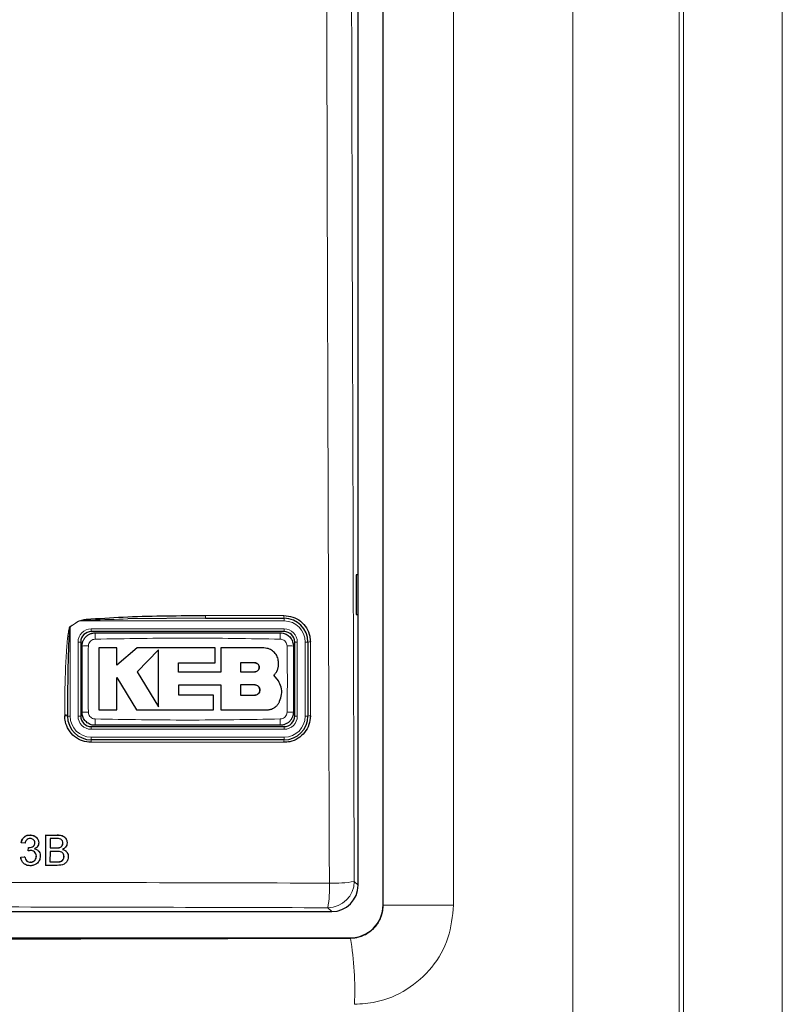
# Paper-space layout 'Blatt3' of a CAD drawing. Header units: millimetres. Extents: x 5 to 418, y 2 to 292.
# Tile 25 of 93: x 118 to 127, y 173 to 186. Entities that reach past the tile are written whole.
import ezdxf

# ---------------------------------------------------------------- set-up
doc = ezdxf.new("R2010")
doc.units = ezdxf.units.MM

psp = doc.layouts.new('Blatt3')

# ---------------------------------------------------------------- linework, layer by layer
at = {"color": 7, "linetype": 'Continuous', "lineweight": 18}
for p, q in [((124.6372, 160.6361), (124.6372, 210.523)), ((125.9808, 210.523), (125.9808, 160.6361)), ((126.0341, 160.5828), (126.0341, 210.523)), ((127.2824, 210.523), (127.2824, 160.5828)), ((122.2461, 174.7058), (122.2461, 208.5069)), ((123.1344, 208.5069), (123.1344, 174.7058)), ((118.411, 178.2897), (118.2962, 178.216)), ((118.4097, 178.2917), (118.411, 178.2897)), ((120.9962, 178.2897), (118.411, 178.2897)), ((120.0046, 178.3584), (120.9943, 178.3584)), ((120.9962, 178.2897), (120.9962, 178.323)), ((118.2962, 178.216), (118.2949, 178.218)), ((118.2962, 178.216), (118.2962, 177.0897)), ((118.5628, 178.1897), (120.9962, 178.1897)), ((118.5628, 178.1897), (118.5628, 178.1563)), ((120.9962, 178.1897), (120.9962, 178.1563)), ((118.3962, 177.0897), (118.3962, 178.023)), ((118.3962, 178.023), (118.4295, 178.023)), ((121.1295, 178.023), (121.1628, 178.023)), ((121.1628, 178.023), (121.1628, 177.0897)), ((121.2628, 177.0897), (121.2628, 178.023)), ((121.2628, 178.023), (121.2962, 178.023)), ((118.2282, 177.0918), (118.2282, 177.1033)), ((118.2962, 177.0897), (118.2628, 177.0897)), ((118.3962, 177.0897), (118.4295, 177.0897)), ((121.1295, 177.0897), (121.1628, 177.0897)), ((121.2628, 177.0897), (121.2962, 177.0897)), ((118.5628, 176.9563), (118.5628, 176.923)), ((120.9962, 176.923), (118.5628, 176.923)), ((120.9962, 176.9563), (120.9962, 176.923)), ((118.5628, 176.823), (120.9962, 176.823)), ((118.5628, 176.823), (118.5628, 176.7897)), ((120.9962, 176.823), (120.9962, 176.7897)), ((120.9943, 176.7585), (118.5615, 176.7585)), ((118.1322, 175.5888), (118.1316, 175.5899)), ((118.1213, 175.427), (118.1208, 175.4281)), ((118.1326, 175.2505), (118.132, 175.2515)), ((121.8809, 175.0044), (121.9295, 174.9559)), ((121.5966, 174.623), (121.5481, 174.6716)), ((122.245, 174.7069), (122.2461, 174.7058)), ((123.1344, 174.7058), (122.2461, 174.7058)), ((121.8342, 174.2855), (121.8289, 174.2908))]:
    psp.add_line(p, q, dxfattribs=at)
at = {"color": 7, "linetype": 'Continuous', "lineweight": 25}
for p, q in [((122.245, 174.7069), (122.245, 208.5057)), ((121.9295, 174.9559), (121.9295, 197.5622)), ((121.9286, 178.873), (121.9033, 178.8735)), ((121.9033, 178.8735), (121.9033, 178.3725)), ((121.9286, 178.373), (121.9286, 178.873)), ((120.0062, 178.323), (119.0249, 178.3146)), ((120.0062, 178.323), (120.9962, 178.323)), ((121.9033, 178.3725), (121.9286, 178.373)), ((120.9962, 178.1563), (118.5628, 178.1563)), ((118.4295, 178.023), (118.4295, 177.0897)), ((121.1295, 177.0897), (121.1295, 178.023)), ((121.2962, 178.023), (121.2962, 177.0897)), ((118.885, 177.9487), (118.6595, 177.9487)), ((118.885, 177.7301), (118.885, 177.9487)), ((119.1415, 177.9487), (118.885, 177.7301)), ((120.1253, 177.9487), (119.1415, 177.9487)), ((119.4104, 177.9243), (119.1415, 177.6477)), ((120.1253, 177.7635), (120.1253, 177.9487)), ((120.1965, 177.9487), (120.1965, 177.6453)), ((120.7387, 177.9487), (120.1965, 177.9487)), ((119.6656, 177.7635), (120.1253, 177.7635)), ((119.6656, 177.6453), (119.6656, 177.7635)), ((120.6249, 177.7621), (120.4465, 177.7621)), ((120.4465, 177.7621), (120.4465, 177.6477)), ((119.1415, 177.6477), (119.4104, 177.2058)), ((120.1965, 177.6453), (119.6656, 177.6453)), ((120.4465, 177.6477), (120.6249, 177.6477)), ((118.8848, 177.5762), (119.133, 177.1683)), ((118.8848, 177.1683), (118.8848, 177.5762)), ((120.926, 177.5338), (120.8676, 177.6061)), ((119.6657, 177.4839), (120.1965, 177.4839)), ((119.6657, 177.3532), (119.6657, 177.4839)), ((120.1965, 177.4839), (120.1965, 177.1683)), ((120.4465, 177.4839), (120.4465, 177.3532)), ((120.6249, 177.4839), (120.4465, 177.4839)), ((120.1068, 177.3532), (119.6657, 177.3532)), ((120.1068, 177.1683), (120.1068, 177.3532)), ((120.4465, 177.3532), (120.6249, 177.3532)), ((118.6595, 177.1683), (118.8848, 177.1683)), ((119.133, 177.1683), (120.1068, 177.1683)), ((120.1965, 177.1683), (120.7784, 177.1683)), ((118.2628, 177.0897), (118.2628, 177.1012)), ((118.5628, 176.9563), (120.9962, 176.9563)), ((120.9962, 176.7897), (118.5628, 176.7897)), ((117.7914, 175.5888), (117.7908, 175.5899)), ((117.8889, 175.5357), (117.8883, 175.5369)), ((117.9878, 175.2063), (117.9887, 175.5888)), ((117.9887, 175.5888), (117.9882, 175.5899)), ((117.9887, 175.5888), (118.1322, 175.5888)), ((118.0427, 175.5447), (118.0424, 175.427)), ((118.1156, 175.5447), (118.0427, 175.5447)), ((118.2472, 175.5347), (118.2466, 175.5359)), ((117.6791, 175.4907), (117.6785, 175.4918)), ((117.7282, 175.4858), (117.6791, 175.4907)), ((117.7668, 175.3878), (117.772, 175.4319)), ((117.772, 175.4319), (117.7714, 175.433)), ((117.779, 175.4314), (117.7784, 175.4324)), ((117.851, 175.49), (117.8504, 175.491)), ((118.0424, 175.427), (118.1213, 175.427)), ((118.1674, 175.4315), (118.1668, 175.4326)), ((118.2046, 175.4849), (118.204, 175.486)), ((117.6737, 175.3093), (117.6732, 175.3104)), ((117.6737, 175.3093), (117.7229, 175.3142)), ((117.7229, 175.3142), (117.7223, 175.3153)), ((117.7668, 175.3878), (117.7662, 175.3888)), ((117.8702, 175.3218), (117.8697, 175.3229)), ((117.9078, 175.3717), (117.9072, 175.3729)), ((118.0423, 175.3829), (118.042, 175.2505)), ((118.1267, 175.3829), (118.0423, 175.3829)), ((118.2189, 175.3167), (118.2183, 175.3178)), ((118.2626, 175.3603), (118.2619, 175.3615)), ((117.6867, 175.263), (117.6874, 175.2618)), ((117.7945, 175.2456), (117.794, 175.2466)), ((117.9878, 175.2063), (117.9873, 175.2074)), ((118.1316, 175.2063), (117.9878, 175.2063)), ((118.042, 175.2505), (118.1326, 175.2505)), ((118.1654, 175.2523), (118.1648, 175.2534)), ((102.2624, 174.623), (121.5966, 174.623)), ((102.0301, 174.2908), (121.8289, 174.2908))]:
    psp.add_line(p, q, dxfattribs=at)
at = {"color": 7, "linetype": 'Continuous', "lineweight": 18}
for centre, radius, start, end in [((120.1892, 178.3492), 0.1848, 177.15423, 188.14169), ((121.1591, 178.3492), 0.165, 176.81302, 189.1309), ((120.9962, 178.023), 0.2667, 0, 90), ((118.5628, 178.023), 0.1667, 90, 180), ((119.6208, 178.0791), 1.0098, 176.56216, 181.10549), ((119.9387, 178.0791), 1.0093, 358.89403, 3.43939), ((120.9962, 178.023), 0.1667, 0, 90), ((121.3201, 177.898), 0.1273, 86.60847, 100.82355), ((118.5068, 177.009), 0.9659, 88.84251, 93.59694), ((121.0522, 177.0089), 0.966, 86.40337, 91.15738), ((118.5068, 178.1033), 0.9656, 266.40183, 271.15784), ((121.0522, 178.1032), 0.9655, 268.842, 273.5986), ((118.2371, 176.9628), 0.1408, 79.45271, 93.60081), ((118.2371, 176.9513), 0.1407, 79.44904, 93.60204), ((118.5628, 177.0897), 0.2667, 180, 270), ((118.5628, 177.0897), 0.1667, 180, 270), ((119.6192, 177.0335), 1.0082, 178.89291, 183.443), ((119.9392, 177.0335), 1.0088, 356.55901, 1.10646), ((120.9962, 177.0897), 0.2667, 270, 0), ((120.9962, 177.0897), 0.1667, 270, 0), ((121.3201, 176.9683), 0.1237, 86.51262, 101.13723), ((118.7513, 176.7659), 0.19, 172.81916, 182.25153), ((121.1339, 176.7659), 0.1397, 170.21, 183.05606), ((121.547, 175.0055), 0.3339, 270.1836, 359.8164), ((120.0955, 174.9188), 1.4734, 350.34001, 2.46103), ((121.6319, 176.2876), 1.3071, 267.18174, 280.98479), ((117.9229, 173.634), 3.9651, 357.38828, 9.45714)]:
    psp.add_arc(centre, radius, start, end, dxfattribs=at)
at = {"color": 7, "linetype": 'Continuous', "lineweight": 25}
for centre, radius, start, end in [((120.9962, 178.023), 0.3, 0, 90), ((118.5628, 178.023), 0.1333, 90, 180), ((120.9962, 178.023), 0.1333, 0, 90), ((118.5628, 177.0897), 0.3, 180, 270), ((118.5628, 177.0897), 0.1333, 180, 270), ((120.9962, 177.0897), 0.1333, 270, 0), ((120.9962, 177.0897), 0.3, 270, 0)]:
    psp.add_arc(centre, radius, start, end, dxfattribs=at)
for centre, major_axis, start_param, end_param in [((121.5957, 174.9568), (0.2363, -0.2363), 5.4991567, 7.0672139), ((121.8278, 174.7081), (-0.2954, 0.2954), 2.357564, 3.9256213)]:
    psp.add_ellipse(centre, major_axis=major_axis, ratio=0.9972647, start_param=start_param, end_param=end_param, dxfattribs=at)
at = {"color": 7, "linetype": 'Continuous', "lineweight": 18}
psp.add_ellipse((111.9295, 182.961), major_axis=(165.8333, 0), ratio=0.0524078, start_param=4.6526266, end_param=4.7721513, dxfattribs=at)
for points, knots in [([(121.5676, 174.9821), (121.5668, 175.2038), (121.5629, 176.3124), (121.5474, 180.9698), (121.5292, 187.622), (121.5197, 193.3907), (121.5161, 195.6054)], [0, 0, 0, 0, 0.0322876, 0.1614382, 0.6780666, 1, 1, 1, 1]), ([(121.8296, 195.6145), (121.8355, 192.1777), (121.8472, 185.3028), (121.8697, 178.4377), (121.8809, 175.0044)], [0, 0, 0, 0, 0.4998997, 1, 1, 1, 1]), ([(118.2949, 178.218), (118.3136, 178.23), (118.352, 178.2544), (118.3901, 178.2791), (118.4097, 178.2917)], [0, 0, 0, 0, 0.4887733, 1, 1, 1, 1]), ([(119.0249, 178.3146), (118.8701, 178.3104), (118.6766, 178.3051), (118.4714, 178.2991), (118.4221, 178.2914), (118.411, 178.2897)], [0, 0, 0, 0, 0.7565323, 0.9451316, 1, 1, 1, 1]), ([(118.2282, 177.1033), (118.2283, 177.1476), (118.2289, 177.3694), (118.2354, 177.6521), (118.2507, 177.927), (118.2606, 178.0468), (118.2691, 178.1191), (118.2758, 178.1625), (118.2823, 178.1912), (118.2871, 178.2083), (118.2929, 178.2166), (118.2945, 178.2177), (118.2949, 178.218)], [0, 0, 0, 0, 0.1187958, 0.5940496, 0.7569485, 0.8560529, 0.9159262, 0.9518655, 0.9733043, 0.994839, 0.9987729, 1, 1, 1, 1]), ([(118.6112, 178.0596), (118.6018, 178.0585), (118.5829, 178.0563), (118.5577, 178.0416), (118.5385, 178.0202), (118.5281, 177.9966), (118.5268, 177.9809), (118.5263, 177.9747)], [0, 0, 0, 0, 0.21339586, 0.4285917, 0.64431876, 0.85926801, 1, 1, 1, 1]), ([(120.9478, 178.0596), (120.5584, 178.0664), (119.7796, 178.0798), (119.0007, 178.0664), (118.6112, 178.0596)], [0, 0, 0, 0, 0.4998954, 1, 1, 1, 1]), ([(121.0327, 177.9747), (121.0316, 177.9841), (121.0294, 178.0031), (121.0146, 178.0282), (120.9932, 178.0474), (120.9696, 178.0578), (120.954, 178.0591), (120.9478, 178.0596)], [0, 0, 0, 0, 0.2138446, 0.4291993, 0.6449134, 0.8596426, 1, 1, 1, 1]), ([(121.3276, 178.025), (121.3276, 178.0029), (121.3276, 177.892), (121.3276, 177.5809), (121.3276, 177.292), (121.3276, 177.0918)], [0, 0, 0, 0, 0.0712947, 0.3564733, 1, 1, 1, 1]), ([(118.5263, 177.9747), (118.5244, 177.866), (118.5196, 177.5871), (118.5238, 177.3081), (118.5263, 177.138)], [0, 0, 0, 0, 0.3898707, 1, 1, 1, 1]), ([(121.0327, 177.138), (121.0346, 177.2467), (121.0394, 177.5256), (121.0352, 177.8045), (121.0327, 177.9747)], [0, 0, 0, 0, 0.3898724, 1, 1, 1, 1]), ([(118.5263, 177.138), (118.5274, 177.1285), (118.5296, 177.1096), (118.5444, 177.0844), (118.5658, 177.0653), (118.5894, 177.0549), (118.605, 177.0535), (118.6112, 177.053)], [0, 0, 0, 0, 0.2138472, 0.4292026, 0.6449166, 0.8596444, 1, 1, 1, 1]), ([(120.9478, 177.053), (120.9572, 177.0541), (120.9761, 177.0563), (121.0013, 177.0711), (121.0205, 177.0925), (121.0309, 177.1161), (121.0322, 177.1318), (121.0327, 177.138)], [0, 0, 0, 0, 0.2133947, 0.4285895, 0.6443155, 0.8592654, 1, 1, 1, 1]), ([(118.6112, 177.053), (119.0005, 177.0463), (119.7794, 177.0328), (120.5583, 177.0463), (120.9478, 177.053)], [0, 0, 0, 0, 0.4998954, 1, 1, 1, 1]), ([(102.2914, 174.9821), (102.5132, 174.9827), (103.6225, 174.9861), (105.6205, 174.9909), (108.2864, 174.9952), (110.9542, 174.9972), (113.6234, 174.9969), (116.2829, 174.9943), (118.9315, 174.9896), (120.6888, 174.9846), (121.5676, 174.9821)], [0, 0, 0, 0, 0.0345653, 0.1728308, 0.3110963, 0.4493987, 0.587812, 0.7262622, 0.8631132, 1, 1, 1, 1]), ([(121.5481, 174.6716), (120.749, 174.6738), (118.3507, 174.6807), (114.3457, 174.6867), (110.3369, 174.6867), (106.3234, 174.6822), (103.9163, 174.6758), (102.3109, 174.6716)], [0, 0, 0, 0, 0.1247302, 0.3743604, 0.6243582, 0.7494833, 1, 1, 1, 1]), ([(121.8342, 174.2855), (121.8491, 174.2861), (121.8791, 174.2871), (121.9316, 174.2964), (121.9795, 174.3115), (122.0219, 174.3312), (122.0524, 174.3487), (122.0812, 174.3687), (122.1082, 174.391), (122.1334, 174.4158), (122.1565, 174.4426), (122.1771, 174.4711), (122.1952, 174.5012), (122.2109, 174.5331), (122.2238, 174.5661), (122.2338, 174.5999), (122.2409, 174.6344), (122.2454, 174.6698), (122.2459, 174.6938), (122.2461, 174.7058)], [0, 0, 0, 0, 0.0681836, 0.1371984, 0.2431578, 0.2969578, 0.3515545, 0.4045035, 0.4578224, 0.5123002, 0.567175, 0.6203188, 0.6738264, 0.7284764, 0.7835192, 0.8367018, 0.8902452, 0.9449259, 1, 1, 1, 1]), ([(123.1344, 174.7058), (123.1204, 174.5648), (123.0926, 174.2828), (122.8757, 173.9071), (122.5568, 173.6239), (122.2056, 173.4751), (121.9745, 173.4595), (121.884, 173.4534)], [0, 0, 0, 0, 0.2149749, 0.4301741, 0.645678, 0.861227, 1, 1, 1, 1])]:
    psp.add_open_spline(points, degree=3, knots=knots, dxfattribs=at)
at = {"color": 7, "linetype": 'Continuous', "lineweight": 25}
for points, knots in [([(118.4097, 178.2917), (118.4207, 178.2952), (118.469, 178.3103), (118.6759, 178.3228), (119.1943, 178.355), (119.6771, 178.357), (120.0046, 178.3584)], [0, 0, 0, 0, 0.0217458, 0.0946594, 0.3858775, 1, 1, 1, 1]), ([(120.9943, 178.3584), (121.0319, 178.3547), (121.1069, 178.3473), (121.2069, 178.2896), (121.2823, 178.2048), (121.322, 178.1111), (121.326, 178.0493), (121.3276, 178.025)], [0, 0, 0, 0, 0.21485947, 0.42970519, 0.64501463, 0.86058468, 1, 1, 1, 1]), ([(118.2962, 178.216), (118.296, 178.2157), (118.2951, 178.2144), (118.2934, 178.2092), (118.2916, 178.2005), (118.2893, 178.1851), (118.2867, 178.1603), (118.2832, 178.117), (118.279, 178.0447), (118.2741, 177.9249), (118.2688, 177.7385), (118.2649, 177.5004), (118.263, 177.2786), (118.2629, 177.1455), (118.2628, 177.1012)], [0, 0, 0, 0, 0.0008969, 0.0042174, 0.0144757, 0.0248219, 0.0459517, 0.081671, 0.1414493, 0.2406486, 0.4039379, 0.6423501, 0.8807866, 1, 1, 1, 1]), ([(118.4462, 177.973), (118.4462, 177.9761), (118.4464, 177.9853), (118.4478, 177.9975), (118.4502, 178.01), (118.4533, 178.022), (118.4579, 178.0352), (118.4643, 178.0491), (118.4706, 178.0601), (118.4782, 178.0715), (118.4869, 178.0825), (118.4977, 178.0938), (118.5092, 178.1038), (118.523, 178.1138), (118.5393, 178.123), (118.5555, 178.1298), (118.5735, 178.1353), (118.5919, 178.139), (118.6063, 178.1394), (118.6128, 178.1397)], [0, 0, 0, 0, 0.0351081, 0.1056747, 0.1411628, 0.1807951, 0.2473829, 0.301391, 0.3559123, 0.3922445, 0.4588035, 0.5161361, 0.5706565, 0.6336555, 0.7107306, 0.7853427, 0.835036, 0.9253925, 1, 1, 1, 1]), ([(118.6128, 178.1397), (119.0018, 178.1397), (119.7796, 178.1397), (120.5574, 178.1397), (120.9462, 178.1397)], [0, 0, 0, 0, 0.5001048, 1, 1, 1, 1]), ([(120.9462, 178.1397), (120.9585, 178.1389), (120.9894, 178.1368), (121.0363, 178.1168), (121.0786, 178.0791), (121.1073, 178.0292), (121.111, 177.9917), (121.1128, 177.973)], [0, 0, 0, 0, 0.1414239, 0.3560694, 0.5707203, 0.7853678, 1, 1, 1, 1]), ([(118.4462, 177.1397), (118.4462, 177.3091), (118.4462, 177.5869), (118.4462, 177.8647), (118.4462, 177.973)], [0, 0, 0, 0, 0.6100731, 1, 1, 1, 1]), ([(118.6595, 177.9487), (118.6595, 177.8461), (118.6595, 177.586), (118.6595, 177.3259), (118.6595, 177.1683)], [0, 0, 0, 0, 0.3944639, 1, 1, 1, 1]), ([(119.4104, 177.2058), (119.4104, 177.3079), (119.4104, 177.5471), (119.4104, 177.7869), (119.4104, 177.9243)], [0, 0, 0, 0, 0.4272676, 1, 1, 1, 1]), ([(120.926, 177.7614), (120.9239, 177.7825), (120.9198, 177.8245), (120.8875, 177.8806), (120.8401, 177.923), (120.7874, 177.9455), (120.7526, 177.9478), (120.7387, 177.9487)], [0, 0, 0, 0, 0.2145095, 0.4290165, 0.6435823, 0.8581821, 1, 1, 1, 1]), ([(121.1128, 177.973), (121.1128, 177.8035), (121.1128, 177.5257), (121.1128, 177.248), (121.1128, 177.1397)], [0, 0, 0, 0, 0.610073, 1, 1, 1, 1]), ([(120.6249, 177.6477), (120.6314, 177.6483), (120.6443, 177.6496), (120.6615, 177.6595), (120.6745, 177.6741), (120.6819, 177.6923), (120.6828, 177.7119), (120.6772, 177.7307), (120.6657, 177.7465), (120.6497, 177.7576), (120.6352, 177.7617), (120.6269, 177.762), (120.6249, 177.7621)], [0, 0, 0, 0, 0.107912, 0.2158215, 0.3237606, 0.431549, 0.5390752, 0.6463231, 0.7533518, 0.8602722, 0.9672328, 1, 1, 1, 1]), ([(120.6249, 177.7621), (120.6314, 177.7614), (120.6442, 177.7602), (120.6613, 177.7503), (120.6743, 177.7358), (120.6818, 177.7178), (120.6829, 177.6983), (120.6774, 177.6795), (120.6661, 177.6636), (120.6501, 177.6523), (120.6355, 177.648), (120.627, 177.6477), (120.6249, 177.6477)], [0, 0, 0, 0, 0.1072013, 0.2144115, 0.3214264, 0.4283404, 0.5353131, 0.6424692, 0.7498884, 0.8575849, 0.9654849, 1, 1, 1, 1]), ([(120.8676, 177.6061), (120.8695, 177.608), (120.8753, 177.6139), (120.8843, 177.6245), (120.8941, 177.6381), (120.9013, 177.6503), (120.909, 177.6652), (120.9153, 177.6807), (120.9209, 177.6995), (120.9237, 177.7133), (120.9256, 177.7279), (120.9268, 177.743), (120.9262, 177.7553), (120.926, 177.7614)], [0, 0, 0, 0, 0.0481492, 0.1448421, 0.2429195, 0.3424161, 0.3924048, 0.5371868, 0.6352742, 0.7347885, 0.7847871, 0.892046, 1, 1, 1, 1]), ([(120.939, 177.2761), (120.9493, 177.3049), (120.9699, 177.3625), (120.9642, 177.4549), (120.9384, 177.5081), (120.926, 177.5338)], [0, 0, 0, 0, 0.3406013, 0.6812116, 1, 1, 1, 1]), ([(120.6249, 177.3532), (120.6323, 177.3539), (120.647, 177.3554), (120.6665, 177.3666), (120.6814, 177.3832), (120.6899, 177.4038), (120.6911, 177.4261), (120.6849, 177.4475), (120.6719, 177.4658), (120.6537, 177.4786), (120.637, 177.4835), (120.6273, 177.4838), (120.6249, 177.4839)], [0, 0, 0, 0, 0.1072306, 0.2144698, 0.3215203, 0.4284677, 0.5354559, 0.6425997, 0.7499807, 0.8576276, 0.9654903, 1, 1, 1, 1]), ([(120.6249, 177.4839), (120.6323, 177.4832), (120.6471, 177.4817), (120.6667, 177.4704), (120.6815, 177.4537), (120.69, 177.4329), (120.6911, 177.4105), (120.6847, 177.3891), (120.6716, 177.371), (120.6533, 177.3583), (120.6367, 177.3536), (120.6272, 177.3533), (120.6249, 177.3532)], [0, 0, 0, 0, 0.107918, 0.2158349, 0.3237485, 0.4314887, 0.5389701, 0.6461953, 0.75323, 0.8601792, 0.9671761, 1, 1, 1, 1]), ([(120.7784, 177.1683), (120.7808, 177.1683), (120.788, 177.1684), (120.8, 177.1695), (120.8145, 177.1719), (120.8264, 177.1749), (120.8426, 177.1802), (120.8605, 177.1882), (120.877, 177.1987), (120.8905, 177.2091), (120.9013, 177.2189), (120.9127, 177.2316), (120.9201, 177.2414), (120.9268, 177.2518), (120.933, 177.2625), (120.937, 177.2716), (120.939, 177.2761)], [0, 0, 0, 0, 0.0349912, 0.1052614, 0.1765403, 0.2488525, 0.2851833, 0.4261147, 0.5338628, 0.5701928, 0.6754251, 0.7467145, 0.8190369, 0.8553728, 0.9274877, 1, 1, 1, 1]), ([(118.6128, 176.973), (118.6005, 176.9738), (118.5695, 176.9759), (118.5227, 176.9958), (118.4804, 177.0335), (118.4517, 177.0835), (118.448, 177.1209), (118.4462, 177.1397)], [0, 0, 0, 0, 0.141424, 0.3560694, 0.5707203, 0.7853678, 1, 1, 1, 1]), ([(121.1128, 177.1397), (121.1128, 177.1366), (121.1126, 177.1274), (121.1112, 177.1151), (121.1088, 177.1026), (121.1057, 177.0907), (121.101, 177.0774), (121.0947, 177.0636), (121.0884, 177.0525), (121.0808, 177.0411), (121.0721, 177.0301), (121.0613, 177.0189), (121.0498, 177.0089), (121.036, 176.9989), (121.0197, 176.9897), (121.0034, 176.9829), (120.9855, 176.9774), (120.9671, 176.9737), (120.9527, 176.9732), (120.9462, 176.973)], [0, 0, 0, 0, 0.0351082, 0.105675, 0.1411632, 0.1807955, 0.2473833, 0.3013913, 0.3559126, 0.3922448, 0.4588037, 0.5161363, 0.5706567, 0.6336556, 0.7107307, 0.7853428, 0.8350361, 0.9253925, 1, 1, 1, 1]), ([(118.5615, 176.7585), (118.524, 176.7621), (118.449, 176.7695), (118.3491, 176.827), (118.2737, 176.9117), (118.2339, 177.0054), (118.2298, 177.0673), (118.2282, 177.0918)], [0, 0, 0, 0, 0.2145899, 0.429169, 0.6441593, 0.8595151, 1, 1, 1, 1]), ([(121.3276, 177.0918), (121.3239, 177.0544), (121.3166, 176.9796), (121.2593, 176.8797), (121.175, 176.8044), (121.0813, 176.7642), (121.0192, 176.7601), (120.9943, 176.7585)], [0, 0, 0, 0, 0.2145203, 0.4290546, 0.6431246, 0.8569356, 1, 1, 1, 1]), ([(120.9462, 176.973), (120.5572, 176.973), (119.7794, 176.973), (119.0016, 176.973), (118.6128, 176.973)], [0, 0, 0, 0, 0.5001049, 1, 1, 1, 1]), ([(117.6785, 175.4919), (117.6823, 175.5067), (117.6899, 175.5364), (117.7189, 175.5696), (117.7547, 175.5875), (117.7787, 175.5891), (117.7908, 175.5899)], [0, 0, 0, 0, 0.2802532, 0.5595228, 0.7795924, 1, 1, 1, 1]), ([(117.6791, 175.4907), (117.6829, 175.5056), (117.6905, 175.5353), (117.7195, 175.5684), (117.7553, 175.5863), (117.7793, 175.588), (117.7914, 175.5888)], [0, 0, 0, 0, 0.2802532, 0.5595228, 0.7795924, 1, 1, 1, 1]), ([(117.7928, 175.5447), (117.7838, 175.5439), (117.7657, 175.5422), (117.7444, 175.5268), (117.7327, 175.5066), (117.7297, 175.4928), (117.7282, 175.4858)], [0, 0, 0, 0, 0.2800014, 0.5591308, 0.7793201, 1, 1, 1, 1]), ([(117.7908, 175.5899), (117.8058, 175.5883), (117.8359, 175.5851), (117.8715, 175.5643), (117.883, 175.5436), (117.8871, 175.5362)], [0, 0, 0, 0, 0.3910109, 0.7813057, 1, 1, 1, 1]), ([(117.7914, 175.5888), (117.8066, 175.5873), (117.8369, 175.5842), (117.8738, 175.5607), (117.896, 175.5273), (117.8987, 175.5035), (117.9001, 175.4916)], [0, 0, 0, 0, 0.2801842, 0.5598553, 0.7799999, 1, 1, 1, 1]), ([(117.851, 175.49), (117.8501, 175.4984), (117.8482, 175.5152), (117.832, 175.5335), (117.8126, 175.5433), (117.7994, 175.5442), (117.7928, 175.5447)], [0, 0, 0, 0, 0.27946, 0.5589523, 0.7792553, 1, 1, 1, 1]), ([(118.2046, 175.4849), (118.2035, 175.4953), (118.2018, 175.5109), (118.1901, 175.5285), (118.1642, 175.5465), (118.1372, 175.5455), (118.1156, 175.5447)], [0, 0, 0, 0, 0.2495123, 0.3750187, 0.5002443, 1, 1, 1, 1]), ([(118.1316, 175.5899), (118.1484, 175.5893), (118.182, 175.5881), (118.2258, 175.5689), (118.24, 175.5448), (118.2456, 175.5353)], [0, 0, 0, 0, 0.3793731, 0.7557691, 1, 1, 1, 1]), ([(118.1322, 175.5888), (118.1492, 175.5883), (118.183, 175.5872), (118.2272, 175.5661), (118.2534, 175.5294), (118.2569, 175.5029), (118.2586, 175.4897)], [0, 0, 0, 0, 0.2811161, 0.5600262, 0.7801115, 1, 1, 1, 1]), ([(117.7714, 175.433), (117.7727, 175.4329), (117.775, 175.4326), (117.7774, 175.4325), (117.7784, 175.4325)], [0, 0, 0, 0, 0.5600031, 1, 1, 1, 1]), ([(117.772, 175.4319), (117.7733, 175.4318), (117.7756, 175.4315), (117.778, 175.4314), (117.779, 175.4314)], [0, 0, 0, 0, 0.5600031, 1, 1, 1, 1]), ([(117.779, 175.4314), (117.7887, 175.4322), (117.8081, 175.434), (117.8332, 175.4462), (117.8492, 175.4669), (117.8504, 175.4823), (117.851, 175.49)], [0, 0, 0, 0, 0.2806803, 0.5609514, 0.7800568, 1, 1, 1, 1]), ([(117.8504, 175.4911), (117.8503, 175.5), (117.8503, 175.5095), (117.8445, 175.5162), (117.8441, 175.5166)], [0, 0, 0, 0, 0.9394832, 1, 1, 1, 1]), ([(117.8471, 175.4168), (117.8584, 175.413), (117.8811, 175.4052), (117.9012, 175.3866), (117.9061, 175.3741), (117.9066, 175.3727)], [0, 0, 0, 0, 0.4711431, 0.9415637, 1, 1, 1, 1]), ([(117.9001, 175.4916), (117.8992, 175.4825), (117.8974, 175.4643), (117.8807, 175.435), (117.8602, 175.423), (117.8477, 175.4157)], [0, 0, 0, 0, 0.2804963, 0.5610033, 1, 1, 1, 1]), ([(117.8477, 175.4157), (117.8592, 175.4119), (117.8823, 175.4044), (117.9058, 175.3788), (117.9178, 175.3499), (117.9188, 175.3309), (117.9193, 175.3214)], [0, 0, 0, 0, 0.2798072, 0.5591854, 0.7794082, 1, 1, 1, 1]), ([(118.1208, 175.4281), (118.1294, 175.4281), (118.145, 175.4281), (118.1601, 175.4312), (118.1668, 175.4326)], [0, 0, 0, 0, 0.560393, 1, 1, 1, 1]), ([(118.1213, 175.427), (118.13, 175.427), (118.1455, 175.427), (118.1607, 175.4301), (118.1674, 175.4315)], [0, 0, 0, 0, 0.560393, 1, 1, 1, 1]), ([(118.1668, 175.4326), (118.1729, 175.4351), (118.1851, 175.44), (118.2011, 175.4586), (118.2029, 175.4756), (118.204, 175.486)], [0, 0, 0, 0, 0.2808695, 0.5610626, 1, 1, 1, 1]), ([(118.1674, 175.4315), (118.1735, 175.434), (118.1857, 175.4389), (118.2017, 175.4575), (118.2035, 175.4745), (118.2046, 175.4849)], [0, 0, 0, 0, 0.2808695, 0.5610626, 1, 1, 1, 1]), ([(118.2004, 175.4085), (118.2113, 175.4044), (118.2333, 175.3962), (118.254, 175.3775), (118.2598, 175.3639), (118.261, 175.3611)], [0, 0, 0, 0, 0.4430464, 0.8849027, 1, 1, 1, 1]), ([(118.2586, 175.4897), (118.2575, 175.4798), (118.2553, 175.46), (118.2367, 175.4285), (118.2145, 175.4154), (118.201, 175.4074)], [0, 0, 0, 0, 0.280336, 0.5608003, 1, 1, 1, 1]), ([(118.201, 175.4074), (118.2121, 175.4033), (118.2343, 175.3953), (118.2578, 175.3713), (118.2711, 175.3437), (118.2723, 175.3252), (118.273, 175.3159)], [0, 0, 0, 0, 0.28021113, 0.55966954, 0.77970874, 1, 1, 1, 1]), ([(117.6878, 175.2637), (117.6858, 175.2666), (117.6765, 175.2803), (117.6746, 175.2971), (117.6732, 175.3104)], [0, 0, 0, 0, 0.2122174, 1, 1, 1, 1]), ([(117.7927, 175.2014), (117.776, 175.2029), (117.7426, 175.206), (117.704, 175.2343), (117.6802, 175.2706), (117.6759, 175.2964), (117.6737, 175.3093)], [0, 0, 0, 0, 0.2799105, 0.5592491, 0.7794763, 1, 1, 1, 1]), ([(117.7229, 175.3142), (117.7254, 175.3043), (117.7303, 175.2845), (117.7464, 175.2599), (117.7704, 175.2472), (117.7865, 175.2461), (117.7945, 175.2456)], [0, 0, 0, 0, 0.2808811, 0.5600727, 0.7796532, 1, 1, 1, 1]), ([(117.7986, 175.393), (117.7925, 175.3925), (117.7818, 175.3917), (117.7714, 175.389), (117.7668, 175.3878)], [0, 0, 0, 0, 0.5597721, 1, 1, 1, 1]), ([(117.9193, 175.3214), (117.9171, 175.3032), (117.9125, 175.2667), (117.8775, 175.227), (117.8357, 175.2045), (117.807, 175.2025), (117.7927, 175.2014)], [0, 0, 0, 0, 0.2794007, 0.5590642, 0.7793783, 1, 1, 1, 1]), ([(117.7939, 175.2467), (117.8053, 175.2477), (117.8279, 175.2498), (117.8533, 175.2706), (117.8676, 175.2963), (117.8689, 175.314), (117.8696, 175.3229)], [0, 0, 0, 0, 0.27988313, 0.55899319, 0.77931899, 1, 1, 1, 1]), ([(117.7945, 175.2456), (117.8059, 175.2466), (117.8285, 175.2487), (117.8539, 175.2695), (117.8682, 175.2952), (117.8695, 175.3129), (117.8702, 175.3218)], [0, 0, 0, 0, 0.2798831, 0.5589932, 0.779319, 1, 1, 1, 1]), ([(117.8702, 175.3218), (117.8692, 175.3324), (117.867, 175.3537), (117.8478, 175.3776), (117.8236, 175.3911), (117.8069, 175.3924), (117.7986, 175.393)], [0, 0, 0, 0, 0.27974674, 0.55917089, 0.77944362, 1, 1, 1, 1]), ([(118.2189, 175.3167), (118.2178, 175.3276), (118.216, 175.344), (118.2036, 175.3622), (118.1776, 175.3826), (118.1493, 175.3827), (118.1267, 175.3829)], [0, 0, 0, 0, 0.2498018, 0.3755461, 0.5011539, 1, 1, 1, 1]), ([(118.273, 175.3159), (118.2717, 175.3033), (118.2693, 175.278), (118.2505, 175.2439), (118.2059, 175.2092), (118.1623, 175.2075), (118.1316, 175.2063)], [0, 0, 0, 0, 0.1871427, 0.3743187, 0.5607862, 1, 1, 1, 1]), ([(118.1648, 175.2534), (118.1732, 175.2555), (118.19, 175.2596), (118.2078, 175.2771), (118.217, 175.2975), (118.2179, 175.311), (118.2183, 175.3178)], [0, 0, 0, 0, 0.2802899, 0.5590179, 0.7794024, 1, 1, 1, 1]), ([(118.1654, 175.2523), (118.1738, 175.2544), (118.1906, 175.2585), (118.2084, 175.276), (118.2176, 175.2964), (118.2185, 175.3099), (118.2189, 175.3167)], [0, 0, 0, 0, 0.2802899, 0.5590179, 0.7794024, 1, 1, 1, 1]), ([(118.2183, 175.3178), (118.2179, 175.3291), (118.2174, 175.3409), (118.2109, 175.3502), (118.2106, 175.3506)], [0, 0, 0, 0, 0.9548008, 1, 1, 1, 1]), ([(118.132, 175.2516), (118.1381, 175.2516), (118.1491, 175.2515), (118.16, 175.2528), (118.1648, 175.2534)], [0, 0, 0, 0, 0.5600993, 1, 1, 1, 1]), ([(118.1326, 175.2505), (118.1387, 175.2505), (118.1497, 175.2504), (118.1606, 175.2517), (118.1654, 175.2523)], [0, 0, 0, 0, 0.5600993, 1, 1, 1, 1])]:
    psp.add_open_spline(points, degree=3, knots=knots, dxfattribs=at)

doc.saveas('drawing.dxf')
